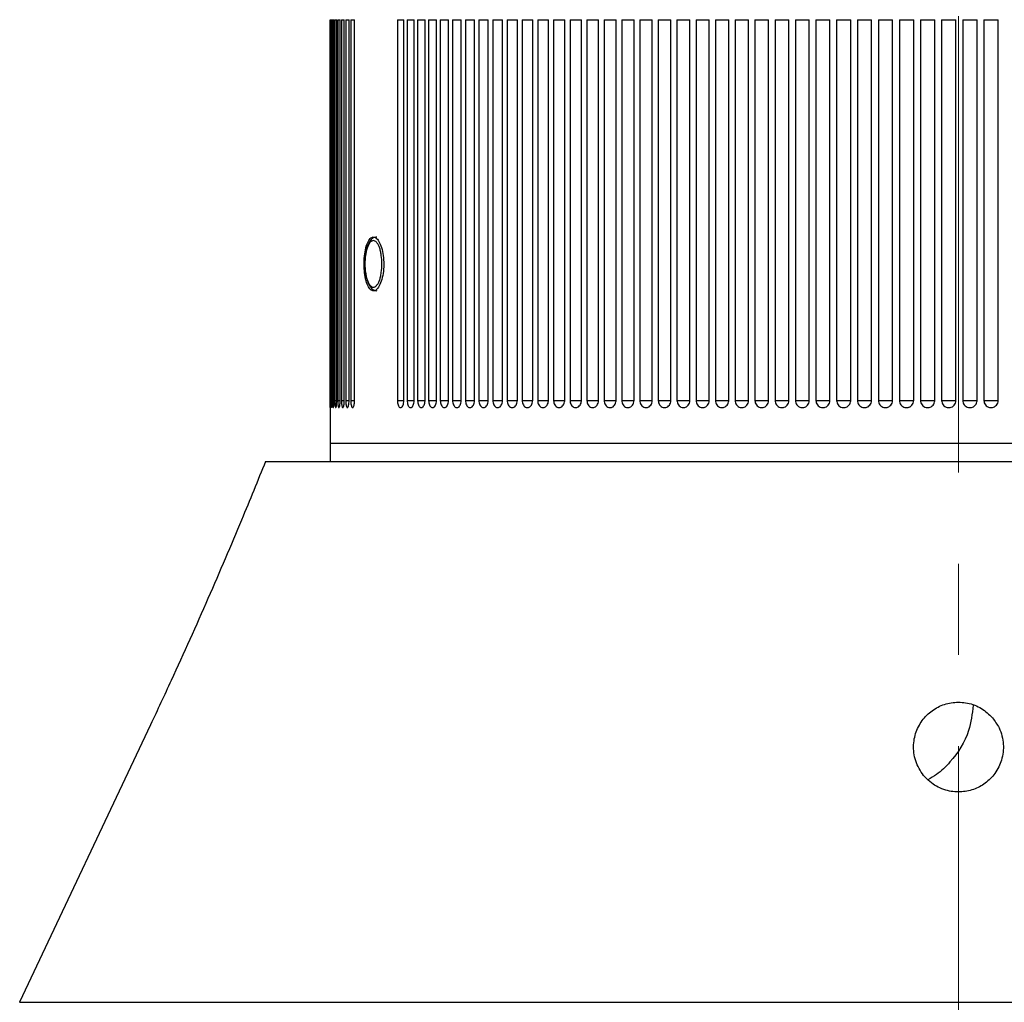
# Model space of a CAD drawing. Header units: inches. Extents: x 2.6 to 37.8, y 3.5 to 30.8.
# Tile 29 of 32: x 35.5 to 36.5, y 21.2 to 22.3. Entities that reach past the tile are written whole.
import ezdxf

# ---------------------------------------------------------------- set-up
doc = ezdxf.new("R2010")
doc.units = ezdxf.units.IN
doc.header["$MEASUREMENT"] = 0
doc.linetypes.add('CENTERX2', pattern=[0.8, 0.5, -0.1, 0.1, -0.1])

msp = doc.modelspace()

# ---------------------------------------------------------------- linework, layer by layer
at = {"color": 7, "linetype": 'CENTERX2', "lineweight": 18}
msp.add_line((36.4924, 11.3887), (36.4924, 23.2525), dxfattribs=at)
at = {"color": 7, "linetype": 'Continuous', "lineweight": 25}
for p, q in [((35.8035, 21.8677), (35.8035, 22.285)), ((35.8035, 22.285), (35.8035, 21.8677)), ((35.8036, 22.285), (35.8036, 21.8677)), ((35.8041, 21.8677), (35.8041, 22.285)), ((35.8045, 22.285), (35.8045, 21.8677)), ((35.8056, 21.8677), (35.8056, 22.285)), ((35.8062, 22.285), (35.8062, 21.8677)), ((35.8078, 21.8677), (35.8078, 22.285)), ((35.8086, 22.285), (35.8086, 21.8677)), ((35.8108, 21.8677), (35.8108, 22.285)), ((35.8119, 22.285), (35.8119, 21.8677)), ((35.8145, 21.8677), (35.8145, 22.285)), ((35.8159, 22.285), (35.8159, 21.8677)), ((35.819, 21.8677), (35.819, 22.285)), ((35.8206, 22.285), (35.8206, 21.8677)), ((35.8243, 21.8677), (35.8243, 22.285)), ((35.8261, 22.285), (35.8261, 21.8677)), ((35.8303, 21.8677), (35.8303, 22.285)), ((35.8772, 22.285), (35.8772, 21.8677)), ((35.8844, 21.8677), (35.8844, 22.285)), ((35.8879, 22.285), (35.8879, 21.8677)), ((35.8957, 21.8677), (35.8957, 22.285)), ((35.8994, 22.285), (35.8994, 21.8677)), ((35.9076, 21.8677), (35.9076, 22.285)), ((35.9115, 22.285), (35.9115, 21.8677)), ((35.9202, 21.8677), (35.9202, 22.285)), ((35.9243, 22.285), (35.9243, 21.8677)), ((35.9334, 21.8677), (35.9334, 22.285)), ((35.9378, 22.285), (35.9378, 21.8677)), ((35.9473, 21.8677), (35.9473, 22.285)), ((35.9519, 22.285), (35.9519, 21.8677)), ((35.9618, 21.8677), (35.9618, 22.285)), ((35.9665, 22.285), (35.9665, 21.8677)), ((35.9769, 21.8677), (35.9769, 22.285)), ((35.9818, 22.285), (35.9818, 21.8677)), ((35.9925, 21.8677), (35.9925, 22.285)), ((35.9977, 22.285), (35.9977, 21.8677)), ((36.0088, 21.8677), (36.0088, 22.285)), ((36.0141, 22.285), (36.0141, 21.8677)), ((36.0256, 21.8677), (36.0256, 22.285)), ((36.0311, 22.285), (36.0311, 21.8677)), ((36.0429, 21.8677), (36.0429, 22.285)), ((36.0485, 22.285), (36.0485, 21.8677)), ((36.0607, 21.8677), (36.0607, 22.285)), ((36.0665, 22.285), (36.0665, 21.8677)), ((36.079, 21.8677), (36.079, 22.285)), ((36.085, 22.285), (36.085, 21.8677)), ((36.0978, 21.8677), (36.0978, 22.285)), ((36.1039, 22.285), (36.1039, 21.8677)), ((36.117, 21.8677), (36.117, 22.285)), ((36.1233, 22.285), (36.1233, 21.8677)), ((36.1367, 21.8677), (36.1367, 22.285)), ((36.1431, 22.285), (36.1431, 21.8677)), ((36.1567, 21.8677), (36.1567, 22.285)), ((36.1633, 22.285), (36.1633, 21.8677)), ((36.1772, 21.8677), (36.1772, 22.285)), ((36.1838, 22.285), (36.1838, 21.8677)), ((36.198, 21.8677), (36.198, 22.285)), ((36.2047, 22.285), (36.2047, 21.8677)), ((36.2191, 21.8677), (36.2191, 22.285)), ((36.226, 22.285), (36.226, 21.8677)), ((36.2405, 21.8677), (36.2405, 22.285)), ((36.2475, 22.285), (36.2475, 21.8677)), ((36.2623, 21.8677), (36.2623, 22.285)), ((36.2693, 22.285), (36.2693, 21.8677)), ((36.2843, 21.8677), (36.2843, 22.285)), ((36.2914, 22.285), (36.2914, 21.8677)), ((36.3065, 21.8677), (36.3065, 22.285)), ((36.3137, 22.285), (36.3137, 21.8677)), ((36.3289, 21.8677), (36.3289, 22.285)), ((36.3361, 22.285), (36.3361, 21.8677)), ((36.3515, 21.8677), (36.3515, 22.285)), ((36.3588, 22.285), (36.3588, 21.8677)), ((36.3743, 21.8677), (36.3743, 22.285)), ((36.3816, 22.285), (36.3816, 21.8677)), ((36.3972, 21.8677), (36.3972, 22.285)), ((36.4046, 22.285), (36.4046, 21.8677)), ((36.4202, 21.8677), (36.4202, 22.285)), ((36.4276, 22.285), (36.4276, 21.8677)), ((36.4433, 21.8677), (36.4433, 22.285)), ((36.4508, 22.285), (36.4508, 21.8677)), ((36.4665, 21.8677), (36.4665, 22.285)), ((36.4665, 22.285), (36.4665, 22.285)), ((36.4739, 22.285), (36.4739, 21.8677)), ((36.4739, 22.285), (36.4897, 22.285)), ((36.4897, 21.8677), (36.4897, 22.285)), ((36.4971, 22.285), (36.4971, 21.8677)), ((36.4971, 22.285), (36.5129, 22.285)), ((36.5129, 21.8677), (36.5129, 22.285)), ((36.5203, 22.285), (36.5203, 21.8677)), ((36.5203, 22.285), (36.5203, 22.285)), ((36.536, 21.8677), (36.536, 22.285)), ((36.4665, 21.8677), (36.4665, 21.8677)), ((36.4739, 21.8677), (36.4897, 21.8677)), ((36.4971, 21.8677), (36.5129, 21.8677)), ((36.5203, 21.8677), (36.5203, 21.8677)), ((35.8034, 21.8598), (35.8034, 21.8204)), ((35.8034, 21.8204), (35.8034, 21.8007)), ((37.1736, 21.8204), (35.8034, 21.8204)), ((37.1814, 21.8204), (35.8034, 21.8204)), ((35.7326, 21.8007), (36.8147, 21.8007)), ((35.6066, 21.5122), (35.4631, 21.208)), ((35.4631, 21.208), (36.8836, 21.208))]:
    msp.add_line(p, q, dxfattribs=at)
at = {"color": 8, "linetype": 'Continuous', "lineweight": 25}
for p, q in [((35.8036, 22.285), (35.8041, 22.285)), ((35.8045, 22.285), (35.8056, 22.285)), ((35.8062, 22.285), (35.8078, 22.285)), ((35.8086, 22.285), (35.8108, 22.285)), ((35.8119, 22.285), (35.8145, 22.285)), ((35.8159, 22.285), (35.819, 22.285)), ((35.8206, 22.285), (35.8243, 22.285)), ((35.8261, 22.285), (35.8303, 22.285)), ((35.8772, 22.285), (35.8844, 22.285)), ((35.8879, 22.285), (35.8957, 22.285)), ((35.8994, 22.285), (35.9076, 22.285)), ((35.9115, 22.285), (35.9202, 22.285)), ((35.9243, 22.285), (35.9334, 22.285)), ((35.9378, 22.285), (35.9473, 22.285)), ((35.9519, 22.285), (35.9618, 22.285)), ((35.9665, 22.285), (35.9769, 22.285)), ((35.9818, 22.285), (35.9925, 22.285)), ((35.9977, 22.285), (36.0088, 22.285)), ((36.0141, 22.285), (36.0256, 22.285)), ((36.0311, 22.285), (36.0429, 22.285)), ((36.0485, 22.285), (36.0607, 22.285)), ((36.0665, 22.285), (36.079, 22.285)), ((36.085, 22.285), (36.0978, 22.285)), ((36.1039, 22.285), (36.117, 22.285)), ((36.1233, 22.285), (36.1367, 22.285)), ((36.1431, 22.285), (36.1567, 22.285)), ((36.1633, 22.285), (36.1772, 22.285)), ((36.1838, 22.285), (36.198, 22.285)), ((36.2047, 22.285), (36.2191, 22.285)), ((36.226, 22.285), (36.2405, 22.285)), ((36.2475, 22.285), (36.2623, 22.285)), ((36.2693, 22.285), (36.2843, 22.285)), ((36.2914, 22.285), (36.3065, 22.285)), ((36.3137, 22.285), (36.3289, 22.285)), ((36.3361, 22.285), (36.3515, 22.285)), ((36.3588, 22.285), (36.3743, 22.285)), ((36.3816, 22.285), (36.3972, 22.285)), ((36.4046, 22.285), (36.4202, 22.285)), ((36.4276, 22.285), (36.4433, 22.285)), ((36.4508, 22.285), (36.4665, 22.285)), ((36.5203, 22.285), (36.536, 22.285)), ((35.8036, 21.8677), (35.8041, 21.8677)), ((35.8045, 21.8677), (35.8056, 21.8677)), ((35.8062, 21.8677), (35.8078, 21.8677)), ((35.8086, 21.8677), (35.8108, 21.8677)), ((35.8119, 21.8677), (35.8145, 21.8677)), ((35.8159, 21.8677), (35.819, 21.8677)), ((35.8206, 21.8677), (35.8243, 21.8677)), ((35.8261, 21.8677), (35.8303, 21.8677)), ((35.8772, 21.8677), (35.8844, 21.8677)), ((35.8879, 21.8677), (35.8957, 21.8677)), ((35.8994, 21.8677), (35.9076, 21.8677)), ((35.9115, 21.8677), (35.9202, 21.8677)), ((35.9243, 21.8677), (35.9334, 21.8677)), ((35.9378, 21.8677), (35.9473, 21.8677)), ((35.9519, 21.8677), (35.9618, 21.8677)), ((35.9665, 21.8677), (35.9769, 21.8677)), ((35.9818, 21.8677), (35.9925, 21.8677)), ((35.9977, 21.8677), (36.0088, 21.8677)), ((36.0141, 21.8677), (36.0256, 21.8677)), ((36.0311, 21.8677), (36.0429, 21.8677)), ((36.0485, 21.8677), (36.0607, 21.8677)), ((36.0665, 21.8677), (36.079, 21.8677)), ((36.085, 21.8677), (36.0978, 21.8677)), ((36.1039, 21.8677), (36.117, 21.8677)), ((36.1233, 21.8677), (36.1367, 21.8677)), ((36.1431, 21.8677), (36.1567, 21.8677)), ((36.1633, 21.8677), (36.1772, 21.8677)), ((36.1838, 21.8677), (36.198, 21.8677)), ((36.2047, 21.8677), (36.2191, 21.8677)), ((36.226, 21.8677), (36.2405, 21.8677)), ((36.2475, 21.8677), (36.2623, 21.8677)), ((36.2693, 21.8677), (36.2843, 21.8677)), ((36.2914, 21.8677), (36.3065, 21.8677)), ((36.3137, 21.8677), (36.3289, 21.8677)), ((36.3361, 21.8677), (36.3515, 21.8677)), ((36.3588, 21.8677), (36.3743, 21.8677)), ((36.3816, 21.8677), (36.3972, 21.8677)), ((36.4046, 21.8677), (36.4202, 21.8677)), ((36.4276, 21.8677), (36.4433, 21.8677)), ((36.4508, 21.8677), (36.4665, 21.8677)), ((36.5203, 21.8677), (36.536, 21.8677))]:
    msp.add_line(p, q, dxfattribs=at)
at = {"color": 7, "linetype": 'Continuous', "lineweight": 25}
msp.add_arc((36.4355, 21.8677), 0.00787, 270, 298.6084, dxfattribs=at)
for points, knots in [([(35.8408, 22.0173), (35.8409, 22.014), (35.8411, 22.0073), (35.8427, 21.9985), (35.8453, 21.9918), (35.8485, 21.9879), (35.8522, 21.9874), (35.8558, 21.9902), (35.859, 21.9961), (35.8614, 22.0044), (35.8625, 22.0141), (35.8622, 22.0242), (35.8606, 22.0335), (35.8579, 22.041), (35.8545, 22.0458), (35.8508, 22.0474), (35.8473, 22.0456), (35.8442, 22.0406), (35.842, 22.033), (35.8409, 22.0248), (35.8408, 22.0194), (35.8408, 22.0173)], [0, 0, 0, 0, 0.053655, 0.107309, 0.160994, 0.214699, 0.268371, 0.322007, 0.375662, 0.42936, 0.483058, 0.536714, 0.59035, 0.64402, 0.697725, 0.751411, 0.805054, 0.858697, 0.912384, 0.966088, 1, 1, 1, 1]), ([(35.8546, 22.0468), (35.8533, 22.0466), (35.8509, 22.0462), (35.8471, 22.0427), (35.844, 22.0368), (35.8422, 22.0288), (35.8414, 22.0219), (35.8415, 22.0178), (35.8415, 22.0165)], [0, 0, 0, 0, 0.156962, 0.298962, 0.537397, 0.73114, 0.913138, 1, 1, 1, 1]), ([(35.8509, 22.0429), (35.8498, 22.0425), (35.848, 22.042), (35.8458, 22.0388), (35.8443, 22.0355), (35.8431, 22.0314), (35.842, 22.0255), (35.8414, 22.0173), (35.842, 22.0091), (35.8431, 22.0031), (35.8443, 21.9991), (35.8458, 21.9958), (35.848, 21.9926), (35.8498, 21.992), (35.8509, 21.9917)], [0, 0, 0, 0, 0.119721, 0.184729, 0.25, 0.315008, 0.380279, 0.5, 0.619721, 0.684729, 0.75, 0.815008, 0.880279, 1, 1, 1, 1]), ([(35.8509, 21.9917), (35.8521, 21.992), (35.8539, 21.9926), (35.8561, 21.9958), (35.8576, 21.9991), (35.8588, 22.0031), (35.8599, 22.0091), (35.8605, 22.0173), (35.8599, 22.0255), (35.8588, 22.0314), (35.8576, 22.0355), (35.8561, 22.0388), (35.8539, 22.042), (35.8521, 22.0425), (35.8509, 22.0429)], [0, 0, 0, 0, 0.119721, 0.184729, 0.25, 0.315008, 0.380279, 0.5, 0.619721, 0.684729, 0.75, 0.815008, 0.880279, 1, 1, 1, 1]), ([(35.8415, 22.0165), (35.8415, 22.0152), (35.8415, 22.0107), (35.8425, 22.0044), (35.8444, 21.9978), (35.8469, 21.9928), (35.8503, 21.9887), (35.8531, 21.9881), (35.8546, 21.9878)], [0, 0, 0, 0, 0.08928, 0.304284, 0.443981, 0.606277, 0.791748, 1, 1, 1, 1]), ([(35.8035, 21.8677), (35.8035, 21.8668), (35.8035, 21.865), (35.8035, 21.8627), (35.8034, 21.8609), (35.8034, 21.86), (35.8034, 21.8598), (35.8034, 21.8598), (35.8034, 21.8598)], [0, 0, 0, 0, 0.214691, 0.429382, 0.644075, 0.858766, 0.99968, 1, 1, 1, 1]), ([(35.8034, 21.8598), (35.8034, 21.8598), (35.8034, 21.8598), (35.8034, 21.8598), (35.8034, 21.8598), (35.8034, 21.8598), (35.8034, 21.8599), (35.8034, 21.8602), (35.8034, 21.8615), (35.8035, 21.8635), (35.8035, 21.8657), (35.8035, 21.8671), (35.8035, 21.8677)], [0, 0, 0, 0, 0.00032, 0.000959, 0.003515, 0.01374, 0.054659, 0.219632, 0.434194, 0.648757, 0.863326, 1, 1, 1, 1]), ([(35.8036, 21.8677), (35.8036, 21.8668), (35.8036, 21.865), (35.8036, 21.8627), (35.8037, 21.8609), (35.8038, 21.86), (35.8038, 21.8598), (35.8038, 21.8598), (35.8038, 21.8598)], [0, 0, 0, 0, 0.214691, 0.429382, 0.644075, 0.858766, 0.99968, 1, 1, 1, 1]), ([(35.8038, 21.8598), (35.8038, 21.8598), (35.8038, 21.8598), (35.8038, 21.8598), (35.8038, 21.8598), (35.8038, 21.8598), (35.8039, 21.8599), (35.8039, 21.8602), (35.804, 21.8615), (35.8041, 21.8635), (35.8041, 21.8657), (35.8041, 21.8671), (35.8041, 21.8677)], [0, 0, 0, 0, 0.00032, 0.000959, 0.003515, 0.01374, 0.054659, 0.219632, 0.434194, 0.648757, 0.863326, 1, 1, 1, 1]), ([(35.8045, 21.8677), (35.8045, 21.8668), (35.8045, 21.865), (35.8046, 21.8627), (35.8047, 21.8609), (35.8049, 21.86), (35.805, 21.8598), (35.805, 21.8598), (35.805, 21.8598)], [0, 0, 0, 0, 0.214691, 0.429382, 0.644075, 0.858766, 0.99968, 1, 1, 1, 1]), ([(35.805, 21.8598), (35.805, 21.8598), (35.805, 21.8598), (35.805, 21.8598), (35.805, 21.8598), (35.805, 21.8598), (35.8051, 21.8599), (35.8052, 21.8602), (35.8054, 21.8615), (35.8055, 21.8635), (35.8056, 21.8657), (35.8056, 21.8671), (35.8056, 21.8677)], [0, 0, 0, 0, 0.00032, 0.000959, 0.003515, 0.01374, 0.054659, 0.219632, 0.434194, 0.648757, 0.863326, 1, 1, 1, 1]), ([(35.8062, 21.8677), (35.8062, 21.8668), (35.8062, 21.865), (35.8063, 21.8627), (35.8065, 21.8609), (35.8067, 21.86), (35.8069, 21.8598), (35.8069, 21.8598), (35.8069, 21.8598)], [0, 0, 0, 0, 0.214691, 0.429382, 0.644075, 0.858766, 0.99968, 1, 1, 1, 1]), ([(35.8069, 21.8598), (35.8069, 21.8598), (35.8069, 21.8598), (35.8069, 21.8598), (35.8069, 21.8598), (35.807, 21.8598), (35.8071, 21.8599), (35.8072, 21.8602), (35.8075, 21.8615), (35.8077, 21.8635), (35.8078, 21.8657), (35.8078, 21.8671), (35.8078, 21.8677)], [0, 0, 0, 0, 0.00032, 0.000959, 0.003515, 0.01374, 0.054659, 0.219632, 0.434194, 0.648757, 0.863326, 1, 1, 1, 1]), ([(35.8086, 21.8677), (35.8087, 21.8668), (35.8087, 21.865), (35.8088, 21.8627), (35.8091, 21.8609), (35.8094, 21.86), (35.8096, 21.8598), (35.8097, 21.8598), (35.8097, 21.8598)], [0, 0, 0, 0, 0.214691, 0.429382, 0.644075, 0.858766, 0.99968, 1, 1, 1, 1]), ([(35.8097, 21.8598), (35.8097, 21.8598), (35.8097, 21.8598), (35.8097, 21.8598), (35.8097, 21.8598), (35.8097, 21.8598), (35.8098, 21.8599), (35.8101, 21.8602), (35.8104, 21.8615), (35.8106, 21.8635), (35.8107, 21.8657), (35.8108, 21.8671), (35.8108, 21.8677)], [0, 0, 0, 0, 0.00032, 0.000959, 0.003515, 0.01374, 0.054659, 0.219632, 0.434194, 0.648757, 0.863326, 1, 1, 1, 1]), ([(35.8119, 21.8677), (35.8119, 21.8668), (35.8119, 21.865), (35.8121, 21.8627), (35.8124, 21.8609), (35.8128, 21.86), (35.813, 21.8598), (35.8131, 21.8598), (35.8131, 21.8598)], [0, 0, 0, 0, 0.214691, 0.429382, 0.6440747, 0.8587662, 0.9996803, 1, 1, 1, 1]), ([(35.8131, 21.8598), (35.8131, 21.8598), (35.8131, 21.8598), (35.8131, 21.8598), (35.8132, 21.8598), (35.8132, 21.8598), (35.8133, 21.8599), (35.8136, 21.8602), (35.814, 21.8615), (35.8143, 21.8635), (35.8145, 21.8657), (35.8145, 21.8671), (35.8145, 21.8677)], [0, 0, 0, 0, 0.00032, 0.000959, 0.003515, 0.01374, 0.054659, 0.219632, 0.434194, 0.648757, 0.863326, 1, 1, 1, 1]), ([(35.8159, 21.8677), (35.8159, 21.8668), (35.8159, 21.865), (35.8162, 21.8627), (35.8166, 21.8609), (35.817, 21.86), (35.8173, 21.8598), (35.8174, 21.8598), (35.8174, 21.8598)], [0, 0, 0, 0, 0.214691, 0.429382, 0.644075, 0.858766, 0.99968, 1, 1, 1, 1]), ([(35.8174, 21.8598), (35.8174, 21.8598), (35.8174, 21.8598), (35.8174, 21.8598), (35.8174, 21.8598), (35.8175, 21.8598), (35.8176, 21.8599), (35.818, 21.8602), (35.8184, 21.8615), (35.8188, 21.8635), (35.819, 21.8657), (35.819, 21.8671), (35.819, 21.8677)], [0, 0, 0, 0, 0.00032, 0.000959, 0.003515, 0.01374, 0.054659, 0.219632, 0.434194, 0.648757, 0.863326, 1, 1, 1, 1]), ([(35.8206, 21.8677), (35.8206, 21.8668), (35.8207, 21.865), (35.821, 21.8627), (35.8214, 21.8609), (35.8219, 21.86), (35.8223, 21.8598), (35.8224, 21.8598), (35.8224, 21.8598)], [0, 0, 0, 0, 0.214691, 0.429382, 0.644075, 0.858766, 0.99968, 1, 1, 1, 1]), ([(35.8224, 21.8598), (35.8224, 21.8598), (35.8224, 21.8598), (35.8224, 21.8598), (35.8224, 21.8598), (35.8225, 21.8598), (35.8227, 21.8599), (35.8231, 21.8602), (35.8236, 21.8615), (35.824, 21.8635), (35.8243, 21.8657), (35.8243, 21.8671), (35.8243, 21.8677)], [0, 0, 0, 0, 0.00032, 0.000959, 0.003515, 0.01374, 0.054659, 0.219632, 0.434194, 0.648757, 0.863326, 1, 1, 1, 1]), ([(35.8261, 21.8677), (35.8261, 21.8668), (35.8262, 21.865), (35.8265, 21.8627), (35.8271, 21.8609), (35.8276, 21.86), (35.828, 21.8598), (35.8282, 21.8598), (35.8282, 21.8598)], [0, 0, 0, 0, 0.214691, 0.429382, 0.644075, 0.858766, 0.99968, 1, 1, 1, 1]), ([(35.8282, 21.8598), (35.8282, 21.8598), (35.8282, 21.8598), (35.8282, 21.8598), (35.8282, 21.8598), (35.8283, 21.8598), (35.8285, 21.8599), (35.8289, 21.8602), (35.8295, 21.8615), (35.83, 21.8635), (35.8303, 21.8657), (35.8303, 21.8671), (35.8303, 21.8677)], [0, 0, 0, 0, 0.00032, 0.000959, 0.003515, 0.01374, 0.054659, 0.219632, 0.434194, 0.648757, 0.863326, 1, 1, 1, 1]), ([(35.8772, 21.8677), (35.8772, 21.8668), (35.8773, 21.865), (35.8779, 21.8627), (35.8788, 21.8609), (35.8798, 21.86), (35.8805, 21.8598), (35.8807, 21.8598), (35.8807, 21.8598)], [0, 0, 0, 0, 0.214691, 0.429382, 0.644075, 0.858766, 0.99968, 1, 1, 1, 1]), ([(35.8807, 21.8598), (35.8807, 21.8598), (35.8807, 21.8598), (35.8807, 21.8598), (35.8808, 21.8598), (35.8809, 21.8598), (35.8813, 21.8599), (35.8821, 21.8602), (35.8831, 21.8615), (35.8839, 21.8635), (35.8843, 21.8657), (35.8844, 21.8671), (35.8844, 21.8677)], [0, 0, 0, 0, 0.00032, 0.000959, 0.003515, 0.01374, 0.054659, 0.219632, 0.434194, 0.648757, 0.863326, 1, 1, 1, 1]), ([(35.8879, 21.8677), (35.888, 21.8668), (35.8881, 21.865), (35.8887, 21.8627), (35.8897, 21.8609), (35.8908, 21.86), (35.8915, 21.8598), (35.8918, 21.8598), (35.8918, 21.8598)], [0, 0, 0, 0, 0.214691, 0.429382, 0.644075, 0.858766, 0.99968, 1, 1, 1, 1]), ([(35.8918, 21.8598), (35.8918, 21.8598), (35.8918, 21.8598), (35.8918, 21.8598), (35.8918, 21.8598), (35.8919, 21.8598), (35.8923, 21.8599), (35.8932, 21.8602), (35.8942, 21.8615), (35.8951, 21.8635), (35.8956, 21.8657), (35.8956, 21.8671), (35.8957, 21.8677)], [0, 0, 0, 0, 0.00032, 0.000959, 0.003515, 0.01374, 0.054659, 0.219632, 0.434194, 0.648757, 0.863326, 1, 1, 1, 1]), ([(35.8994, 21.8677), (35.8995, 21.8668), (35.8995, 21.865), (35.9002, 21.8627), (35.9013, 21.8609), (35.9024, 21.86), (35.9032, 21.8598), (35.9035, 21.8598), (35.9035, 21.8598)], [0, 0, 0, 0, 0.214691, 0.429382, 0.644075, 0.858766, 0.99968, 1, 1, 1, 1]), ([(35.9035, 21.8598), (35.9035, 21.8598), (35.9035, 21.8598), (35.9035, 21.8598), (35.9035, 21.8598), (35.9036, 21.8598), (35.9041, 21.8599), (35.905, 21.8602), (35.9061, 21.8615), (35.907, 21.8635), (35.9075, 21.8657), (35.9076, 21.8671), (35.9076, 21.8677)], [0, 0, 0, 0, 0.00032, 0.000959, 0.003515, 0.01374, 0.054659, 0.219632, 0.434194, 0.648757, 0.863326, 1, 1, 1, 1]), ([(35.9115, 21.8677), (35.9116, 21.8668), (35.9117, 21.865), (35.9124, 21.8627), (35.9135, 21.8609), (35.9147, 21.86), (35.9155, 21.8598), (35.9158, 21.8598), (35.9158, 21.8598)], [0, 0, 0, 0, 0.214691, 0.429382, 0.644075, 0.858766, 0.99968, 1, 1, 1, 1]), ([(35.9158, 21.8598), (35.9158, 21.8598), (35.9158, 21.8598), (35.9158, 21.8598), (35.9159, 21.8598), (35.916, 21.8598), (35.9165, 21.8599), (35.9174, 21.8602), (35.9186, 21.8615), (35.9196, 21.8635), (35.9201, 21.8657), (35.9201, 21.8671), (35.9202, 21.8677)], [0, 0, 0, 0, 0.0003195, 0.0009586, 0.0035147, 0.0137396, 0.0546587, 0.2196315, 0.4341941, 0.6487573, 0.863326, 1, 1, 1, 1]), ([(35.9243, 21.8677), (35.9244, 21.8668), (35.9245, 21.865), (35.9253, 21.8627), (35.9264, 21.8609), (35.9277, 21.86), (35.9285, 21.8598), (35.9288, 21.8598), (35.9288, 21.8598)], [0, 0, 0, 0, 0.214691, 0.429382, 0.644075, 0.858766, 0.99968, 1, 1, 1, 1]), ([(35.9288, 21.8598), (35.9288, 21.8598), (35.9288, 21.8598), (35.9289, 21.8598), (35.9289, 21.8598), (35.929, 21.8598), (35.9295, 21.8599), (35.9305, 21.8602), (35.9318, 21.8615), (35.9328, 21.8635), (35.9333, 21.8657), (35.9334, 21.8671), (35.9334, 21.8677)], [0, 0, 0, 0, 0.00032, 0.000959, 0.003515, 0.01374, 0.054659, 0.219632, 0.434194, 0.648757, 0.863326, 1, 1, 1, 1]), ([(35.9378, 21.8677), (35.9378, 21.8668), (35.9379, 21.865), (35.9388, 21.8627), (35.9399, 21.8609), (35.9413, 21.86), (35.9421, 21.8598), (35.9425, 21.8598), (35.9425, 21.8598)], [0, 0, 0, 0, 0.214691, 0.429382, 0.644075, 0.858766, 0.99968, 1, 1, 1, 1]), ([(35.9425, 21.8598), (35.9425, 21.8598), (35.9425, 21.8598), (35.9425, 21.8598), (35.9425, 21.8598), (35.9427, 21.8598), (35.9432, 21.8599), (35.9442, 21.8602), (35.9456, 21.8615), (35.9466, 21.8635), (35.9472, 21.8657), (35.9473, 21.8671), (35.9473, 21.8677)], [0, 0, 0, 0, 0.00032, 0.000959, 0.003515, 0.01374, 0.054659, 0.219632, 0.434194, 0.648757, 0.863326, 1, 1, 1, 1]), ([(35.9519, 21.8677), (35.9519, 21.8668), (35.952, 21.865), (35.9529, 21.8627), (35.9541, 21.8609), (35.9555, 21.86), (35.9564, 21.8598), (35.9568, 21.8598), (35.9568, 21.8598)], [0, 0, 0, 0, 0.214691, 0.429382, 0.644075, 0.858766, 0.99968, 1, 1, 1, 1]), ([(35.9568, 21.8598), (35.9568, 21.8598), (35.9568, 21.8598), (35.9568, 21.8598), (35.9568, 21.8598), (35.957, 21.8598), (35.9575, 21.8599), (35.9586, 21.8602), (35.96, 21.8615), (35.9611, 21.8635), (35.9617, 21.8657), (35.9617, 21.8671), (35.9618, 21.8677)], [0, 0, 0, 0, 0.0003195, 0.0009586, 0.0035147, 0.0137396, 0.0546587, 0.2196315, 0.4341941, 0.6487573, 0.863326, 1, 1, 1, 1]), ([(35.9665, 21.8677), (35.9666, 21.8668), (35.9667, 21.865), (35.9676, 21.8627), (35.9689, 21.8609), (35.9703, 21.86), (35.9713, 21.8598), (35.9717, 21.8598), (35.9717, 21.8598)], [0, 0, 0, 0, 0.214691, 0.429382, 0.644075, 0.858766, 0.99968, 1, 1, 1, 1]), ([(35.9717, 21.8598), (35.9717, 21.8598), (35.9717, 21.8598), (35.9717, 21.8598), (35.9717, 21.8598), (35.9719, 21.8598), (35.9724, 21.8599), (35.9736, 21.8602), (35.975, 21.8615), (35.9762, 21.8635), (35.9768, 21.8657), (35.9768, 21.8671), (35.9769, 21.8677)], [0, 0, 0, 0, 0.0003195, 0.0009586, 0.0035147, 0.0137396, 0.0546587, 0.2196315, 0.4341941, 0.6487573, 0.863326, 1, 1, 1, 1]), ([(35.9818, 21.8677), (35.9819, 21.8668), (35.982, 21.865), (35.9829, 21.8627), (35.9843, 21.8609), (35.9858, 21.86), (35.9867, 21.8598), (35.9871, 21.8598), (35.9871, 21.8598)], [0, 0, 0, 0, 0.214691, 0.429382, 0.644075, 0.858766, 0.99968, 1, 1, 1, 1]), ([(35.9871, 21.8598), (35.9871, 21.8598), (35.9871, 21.8598), (35.9872, 21.8598), (35.9872, 21.8598), (35.9873, 21.8598), (35.9879, 21.8599), (35.9891, 21.8602), (35.9906, 21.8615), (35.9918, 21.8635), (35.9924, 21.8657), (35.9925, 21.8671), (35.9925, 21.8677)], [0, 0, 0, 0, 0.00032, 0.000959, 0.003515, 0.01374, 0.054659, 0.219632, 0.434194, 0.648757, 0.863326, 1, 1, 1, 1]), ([(35.9977, 21.8677), (35.9977, 21.8668), (35.9979, 21.865), (35.9988, 21.8627), (36.0002, 21.8609), (36.0018, 21.86), (36.0028, 21.8598), (36.0032, 21.8598), (36.0032, 21.8598)], [0, 0, 0, 0, 0.214691, 0.429382, 0.644075, 0.858766, 0.99968, 1, 1, 1, 1]), ([(36.0032, 21.8598), (36.0032, 21.8598), (36.0032, 21.8598), (36.0032, 21.8598), (36.0032, 21.8598), (36.0034, 21.8598), (36.004, 21.8599), (36.0052, 21.8602), (36.0068, 21.8615), (36.008, 21.8635), (36.0087, 21.8657), (36.0087, 21.8671), (36.0088, 21.8677)], [0, 0, 0, 0, 0.00032, 0.000959, 0.003515, 0.01374, 0.054659, 0.219632, 0.434194, 0.648757, 0.863326, 1, 1, 1, 1]), ([(36.0141, 21.8677), (36.0142, 21.8668), (36.0143, 21.865), (36.0153, 21.8627), (36.0167, 21.8609), (36.0183, 21.86), (36.0194, 21.8598), (36.0198, 21.8598), (36.0198, 21.8598)], [0, 0, 0, 0, 0.214691, 0.429382, 0.644075, 0.858766, 0.99968, 1, 1, 1, 1]), ([(36.0198, 21.8598), (36.0198, 21.8598), (36.0198, 21.8598), (36.0198, 21.8598), (36.0198, 21.8598), (36.02, 21.8598), (36.0207, 21.8599), (36.0219, 21.8602), (36.0235, 21.8615), (36.0248, 21.8635), (36.0255, 21.8657), (36.0255, 21.8671), (36.0256, 21.8677)], [0, 0, 0, 0, 0.00032, 0.000959, 0.003515, 0.01374, 0.054659, 0.219632, 0.434194, 0.648757, 0.863326, 1, 1, 1, 1]), ([(36.0311, 21.8677), (36.0311, 21.8668), (36.0312, 21.865), (36.0323, 21.8627), (36.0337, 21.8609), (36.0354, 21.86), (36.0365, 21.8598), (36.0369, 21.8598), (36.0369, 21.8598)], [0, 0, 0, 0, 0.214691, 0.429382, 0.644075, 0.858766, 0.99968, 1, 1, 1, 1]), ([(36.0369, 21.8598), (36.0369, 21.8598), (36.0369, 21.8598), (36.0369, 21.8598), (36.037, 21.8598), (36.0372, 21.8598), (36.0378, 21.8599), (36.0391, 21.8602), (36.0407, 21.8615), (36.0421, 21.8635), (36.0428, 21.8657), (36.0428, 21.8671), (36.0429, 21.8677)], [0, 0, 0, 0, 0.0003195, 0.0009586, 0.0035147, 0.0137396, 0.0546587, 0.2196315, 0.4341941, 0.6487573, 0.863326, 1, 1, 1, 1]), ([(36.0485, 21.8677), (36.0486, 21.8668), (36.0487, 21.865), (36.0498, 21.8627), (36.0513, 21.8609), (36.053, 21.86), (36.0541, 21.8598), (36.0546, 21.8598), (36.0546, 21.8598)], [0, 0, 0, 0, 0.214691, 0.429382, 0.644075, 0.858766, 0.99968, 1, 1, 1, 1]), ([(36.0546, 21.8598), (36.0546, 21.8598), (36.0546, 21.8598), (36.0546, 21.8598), (36.0546, 21.8598), (36.0548, 21.8598), (36.0555, 21.8599), (36.0568, 21.8602), (36.0585, 21.8615), (36.0599, 21.8635), (36.0606, 21.8657), (36.0607, 21.8671), (36.0607, 21.8677)], [0, 0, 0, 0, 0.00032, 0.000959, 0.003515, 0.01374, 0.054659, 0.219632, 0.434194, 0.648757, 0.863326, 1, 1, 1, 1]), ([(36.0665, 21.8677), (36.0666, 21.8668), (36.0667, 21.865), (36.0678, 21.8627), (36.0694, 21.8609), (36.0711, 21.86), (36.0723, 21.8598), (36.0727, 21.8598), (36.0727, 21.8598)], [0, 0, 0, 0, 0.214691, 0.429382, 0.6440747, 0.8587662, 0.9996803, 1, 1, 1, 1]), ([(36.0727, 21.8598), (36.0727, 21.8598), (36.0727, 21.8598), (36.0728, 21.8598), (36.0728, 21.8598), (36.073, 21.8598), (36.0737, 21.8599), (36.075, 21.8602), (36.0768, 21.8615), (36.0782, 21.8635), (36.0789, 21.8657), (36.079, 21.8671), (36.079, 21.8677)], [0, 0, 0, 0, 0.00032, 0.000959, 0.003515, 0.01374, 0.054659, 0.219632, 0.434194, 0.648757, 0.863326, 1, 1, 1, 1]), ([(36.085, 21.8677), (36.0851, 21.8668), (36.0852, 21.865), (36.0863, 21.8627), (36.0879, 21.8609), (36.0897, 21.86), (36.0909, 21.8598), (36.0914, 21.8598), (36.0914, 21.8598)], [0, 0, 0, 0, 0.214691, 0.429382, 0.644075, 0.858766, 0.99968, 1, 1, 1, 1]), ([(36.0914, 21.8598), (36.0914, 21.8598), (36.0914, 21.8598), (36.0914, 21.8598), (36.0914, 21.8598), (36.0916, 21.8598), (36.0923, 21.8599), (36.0937, 21.8602), (36.0955, 21.8615), (36.0969, 21.8635), (36.0977, 21.8657), (36.0978, 21.8671), (36.0978, 21.8677)], [0, 0, 0, 0, 0.00032, 0.000959, 0.003515, 0.01374, 0.054659, 0.219632, 0.434194, 0.648757, 0.863326, 1, 1, 1, 1]), ([(36.1039, 21.8677), (36.104, 21.8668), (36.1041, 21.865), (36.1053, 21.8627), (36.1069, 21.8609), (36.1087, 21.86), (36.11, 21.8598), (36.1104, 21.8598), (36.1104, 21.8598)], [0, 0, 0, 0, 0.214691, 0.429382, 0.644075, 0.858766, 0.99968, 1, 1, 1, 1]), ([(36.1104, 21.8598), (36.1104, 21.8598), (36.1105, 21.8598), (36.1105, 21.8598), (36.1105, 21.8598), (36.1107, 21.8598), (36.1114, 21.8599), (36.1129, 21.8602), (36.1147, 21.8615), (36.1161, 21.8635), (36.1169, 21.8657), (36.117, 21.8671), (36.117, 21.8677)], [0, 0, 0, 0, 0.00032, 0.000959, 0.003515, 0.01374, 0.054659, 0.219632, 0.434194, 0.648757, 0.863326, 1, 1, 1, 1]), ([(36.1233, 21.8677), (36.1234, 21.8668), (36.1235, 21.865), (36.1247, 21.8627), (36.1263, 21.8609), (36.1282, 21.86), (36.1295, 21.8598), (36.13, 21.8598), (36.13, 21.8598)], [0, 0, 0, 0, 0.214691, 0.429382, 0.644075, 0.858766, 0.99968, 1, 1, 1, 1]), ([(36.13, 21.8598), (36.13, 21.8598), (36.13, 21.8598), (36.13, 21.8598), (36.13, 21.8598), (36.1302, 21.8598), (36.131, 21.8599), (36.1324, 21.8602), (36.1343, 21.8615), (36.1358, 21.8635), (36.1366, 21.8657), (36.1366, 21.8671), (36.1367, 21.8677)], [0, 0, 0, 0, 0.0003195, 0.0009586, 0.0035147, 0.0137396, 0.0546587, 0.2196315, 0.4341941, 0.6487573, 0.863326, 1, 1, 1, 1]), ([(36.1431, 21.8677), (36.1432, 21.8668), (36.1433, 21.865), (36.1445, 21.8627), (36.1462, 21.8609), (36.1481, 21.86), (36.1494, 21.8598), (36.1499, 21.8598), (36.1499, 21.8598)], [0, 0, 0, 0, 0.214691, 0.429382, 0.644075, 0.858766, 0.99968, 1, 1, 1, 1]), ([(36.1499, 21.8598), (36.1499, 21.8598), (36.1499, 21.8598), (36.1499, 21.8598), (36.1499, 21.8598), (36.1501, 21.8598), (36.1509, 21.8599), (36.1524, 21.8602), (36.1543, 21.8615), (36.1558, 21.8635), (36.1566, 21.8657), (36.1567, 21.8671), (36.1567, 21.8677)], [0, 0, 0, 0, 0.00032, 0.000959, 0.003515, 0.01374, 0.054659, 0.219632, 0.434194, 0.648757, 0.863326, 1, 1, 1, 1]), ([(36.1633, 21.8677), (36.1633, 21.8668), (36.1635, 21.865), (36.1647, 21.8627), (36.1664, 21.8609), (36.1684, 21.86), (36.1697, 21.8598), (36.1702, 21.8598), (36.1702, 21.8598)], [0, 0, 0, 0, 0.214691, 0.429382, 0.644075, 0.858766, 0.99968, 1, 1, 1, 1]), ([(36.1702, 21.8598), (36.1702, 21.8598), (36.1702, 21.8598), (36.1702, 21.8598), (36.1703, 21.8598), (36.1705, 21.8598), (36.1712, 21.8599), (36.1728, 21.8602), (36.1747, 21.8615), (36.1762, 21.8635), (36.1771, 21.8657), (36.1771, 21.8671), (36.1772, 21.8677)], [0, 0, 0, 0, 0.00032, 0.000959, 0.003515, 0.01374, 0.054659, 0.219632, 0.434194, 0.648757, 0.863326, 1, 1, 1, 1]), ([(36.1838, 21.8677), (36.1839, 21.8668), (36.184, 21.865), (36.1853, 21.8627), (36.1871, 21.8609), (36.189, 21.86), (36.1904, 21.8598), (36.1909, 21.8598), (36.1909, 21.8598)], [0, 0, 0, 0, 0.214691, 0.429382, 0.644075, 0.858766, 0.99968, 1, 1, 1, 1]), ([(36.1909, 21.8598), (36.1909, 21.8598), (36.1909, 21.8598), (36.1909, 21.8598), (36.1909, 21.8598), (36.1911, 21.8598), (36.1919, 21.8599), (36.1935, 21.8602), (36.1954, 21.8615), (36.197, 21.8635), (36.1979, 21.8657), (36.1979, 21.8671), (36.198, 21.8677)], [0, 0, 0, 0, 0.00032, 0.000959, 0.003515, 0.01374, 0.054659, 0.219632, 0.434194, 0.648757, 0.863326, 1, 1, 1, 1]), ([(36.2047, 21.8677), (36.2048, 21.8668), (36.205, 21.865), (36.2062, 21.8627), (36.208, 21.8609), (36.21, 21.86), (36.2114, 21.8598), (36.2119, 21.8598), (36.2119, 21.8598)], [0, 0, 0, 0, 0.214691, 0.429382, 0.644075, 0.858766, 0.99968, 1, 1, 1, 1]), ([(36.2119, 21.8598), (36.2119, 21.8598), (36.2119, 21.8598), (36.2119, 21.8598), (36.212, 21.8598), (36.2122, 21.8598), (36.213, 21.8599), (36.2145, 21.8602), (36.2165, 21.8615), (36.2181, 21.8635), (36.219, 21.8657), (36.2191, 21.8671), (36.2191, 21.8677)], [0, 0, 0, 0, 0.00032, 0.000959, 0.003515, 0.01374, 0.054659, 0.219632, 0.434194, 0.648757, 0.863326, 1, 1, 1, 1]), ([(36.226, 21.8677), (36.226, 21.8668), (36.2262, 21.865), (36.2274, 21.8627), (36.2293, 21.8609), (36.2313, 21.86), (36.2327, 21.8598), (36.2332, 21.8598), (36.2332, 21.8598)], [0, 0, 0, 0, 0.214691, 0.429382, 0.644075, 0.858766, 0.99968, 1, 1, 1, 1]), ([(36.2332, 21.8598), (36.2332, 21.8598), (36.2332, 21.8598), (36.2332, 21.8598), (36.2333, 21.8598), (36.2335, 21.8598), (36.2343, 21.8599), (36.2359, 21.8602), (36.2379, 21.8615), (36.2396, 21.8635), (36.2404, 21.8657), (36.2405, 21.8671), (36.2405, 21.8677)], [0, 0, 0, 0, 0.00032, 0.000959, 0.003515, 0.01374, 0.054659, 0.219632, 0.434194, 0.648757, 0.863326, 1, 1, 1, 1]), ([(36.2475, 21.8677), (36.2476, 21.8668), (36.2477, 21.865), (36.249, 21.8627), (36.2509, 21.8609), (36.2529, 21.86), (36.2543, 21.8598), (36.2549, 21.8598), (36.2549, 21.8598)], [0, 0, 0, 0, 0.214691, 0.429382, 0.644075, 0.858766, 0.99968, 1, 1, 1, 1]), ([(36.2549, 21.8598), (36.2549, 21.8598), (36.2549, 21.8598), (36.2549, 21.8598), (36.2549, 21.8598), (36.2551, 21.8598), (36.256, 21.8599), (36.2576, 21.8602), (36.2596, 21.8615), (36.2613, 21.8635), (36.2621, 21.8657), (36.2622, 21.8671), (36.2623, 21.8677)], [0, 0, 0, 0, 0.00032, 0.000959, 0.003515, 0.01374, 0.054659, 0.219632, 0.434194, 0.648757, 0.863326, 1, 1, 1, 1]), ([(36.2693, 21.8677), (36.2694, 21.8668), (36.2695, 21.865), (36.2708, 21.8627), (36.2727, 21.8609), (36.2748, 21.86), (36.2762, 21.8598), (36.2768, 21.8598), (36.2768, 21.8598)], [0, 0, 0, 0, 0.214691, 0.429382, 0.644075, 0.858766, 0.99968, 1, 1, 1, 1]), ([(36.2768, 21.8598), (36.2768, 21.8598), (36.2768, 21.8598), (36.2768, 21.8598), (36.2768, 21.8598), (36.277, 21.8598), (36.2779, 21.8599), (36.2795, 21.8602), (36.2816, 21.8615), (36.2833, 21.8635), (36.2841, 21.8657), (36.2842, 21.8671), (36.2843, 21.8677)], [0, 0, 0, 0, 0.00032, 0.000959, 0.003515, 0.01374, 0.054659, 0.219632, 0.434194, 0.648757, 0.863326, 1, 1, 1, 1]), ([(36.2914, 21.8677), (36.2914, 21.8668), (36.2916, 21.865), (36.2929, 21.8627), (36.2948, 21.8609), (36.2969, 21.86), (36.2983, 21.8598), (36.2989, 21.8598), (36.2989, 21.8598)], [0, 0, 0, 0, 0.214691, 0.429382, 0.644075, 0.858766, 0.99968, 1, 1, 1, 1]), ([(36.2989, 21.8598), (36.2989, 21.8598), (36.2989, 21.8598), (36.2989, 21.8598), (36.299, 21.8598), (36.2992, 21.8598), (36.3, 21.8599), (36.3017, 21.8602), (36.3038, 21.8615), (36.3055, 21.8635), (36.3063, 21.8657), (36.3064, 21.8671), (36.3065, 21.8677)], [0, 0, 0, 0, 0.00032, 0.000959, 0.003515, 0.01374, 0.054659, 0.219632, 0.434194, 0.648757, 0.863326, 1, 1, 1, 1]), ([(36.3137, 21.8677), (36.3137, 21.8668), (36.3139, 21.865), (36.3152, 21.8627), (36.3171, 21.8609), (36.3193, 21.86), (36.3207, 21.8598), (36.3213, 21.8598), (36.3213, 21.8598)], [0, 0, 0, 0, 0.214691, 0.429382, 0.644075, 0.858766, 0.99968, 1, 1, 1, 1]), ([(36.3213, 21.8598), (36.3213, 21.8598), (36.3213, 21.8598), (36.3213, 21.8598), (36.3213, 21.8598), (36.3216, 21.8598), (36.3224, 21.8599), (36.3241, 21.8602), (36.3262, 21.8615), (36.3279, 21.8635), (36.3288, 21.8657), (36.3289, 21.8671), (36.3289, 21.8677)], [0, 0, 0, 0, 0.00032, 0.000959, 0.003515, 0.01374, 0.054659, 0.219632, 0.434194, 0.648757, 0.863326, 1, 1, 1, 1]), ([(36.3361, 21.8677), (36.3362, 21.8668), (36.3364, 21.865), (36.3377, 21.8627), (36.3397, 21.8609), (36.3418, 21.86), (36.3433, 21.8598), (36.3438, 21.8598), (36.3438, 21.8598)], [0, 0, 0, 0, 0.214691, 0.429382, 0.644075, 0.858766, 0.99968, 1, 1, 1, 1]), ([(36.3438, 21.8598), (36.3438, 21.8598), (36.3438, 21.8598), (36.3438, 21.8598), (36.3439, 21.8598), (36.3441, 21.8598), (36.345, 21.8599), (36.3466, 21.8602), (36.3488, 21.8615), (36.3505, 21.8635), (36.3514, 21.8657), (36.3515, 21.8671), (36.3515, 21.8677)], [0, 0, 0, 0, 0.00032, 0.000959, 0.003515, 0.01374, 0.054659, 0.219632, 0.434194, 0.648757, 0.863326, 1, 1, 1, 1]), ([(36.3588, 21.8677), (36.3589, 21.8668), (36.3591, 21.865), (36.3604, 21.8627), (36.3624, 21.8609), (36.3645, 21.86), (36.366, 21.8598), (36.3665, 21.8598), (36.3665, 21.8598)], [0, 0, 0, 0, 0.214691, 0.429382, 0.644075, 0.858766, 0.99968, 1, 1, 1, 1]), ([(36.3665, 21.8598), (36.3665, 21.8598), (36.3666, 21.8598), (36.3666, 21.8598), (36.3666, 21.8598), (36.3668, 21.8598), (36.3677, 21.8599), (36.3694, 21.8602), (36.3715, 21.8615), (36.3733, 21.8635), (36.3742, 21.8657), (36.3743, 21.8671), (36.3743, 21.8677)], [0, 0, 0, 0, 0.00032, 0.000959, 0.003515, 0.01374, 0.054659, 0.219632, 0.434194, 0.648757, 0.863326, 1, 1, 1, 1]), ([(36.3816, 21.8677), (36.3817, 21.8668), (36.3819, 21.865), (36.3832, 21.8627), (36.3852, 21.8609), (36.3874, 21.86), (36.3888, 21.8598), (36.3894, 21.8598), (36.3894, 21.8598)], [0, 0, 0, 0, 0.214691, 0.429382, 0.644075, 0.858766, 0.99968, 1, 1, 1, 1]), ([(36.3894, 21.8598), (36.3894, 21.8598), (36.3894, 21.8598), (36.3894, 21.8598), (36.3895, 21.8598), (36.3897, 21.8598), (36.3906, 21.8599), (36.3923, 21.8602), (36.3944, 21.8615), (36.3962, 21.8635), (36.3971, 21.8657), (36.3972, 21.8671), (36.3972, 21.8677)], [0, 0, 0, 0, 0.00032, 0.000959, 0.003515, 0.01374, 0.054659, 0.219632, 0.434194, 0.648757, 0.863326, 1, 1, 1, 1]), ([(36.4046, 21.8677), (36.4047, 21.8668), (36.4048, 21.865), (36.4062, 21.8627), (36.4082, 21.8609), (36.4104, 21.86), (36.4118, 21.8598), (36.4124, 21.8598), (36.4124, 21.8598)], [0, 0, 0, 0, 0.214691, 0.429382, 0.644075, 0.858766, 0.99968, 1, 1, 1, 1]), ([(36.4124, 21.8598), (36.4124, 21.8598), (36.4124, 21.8598), (36.4124, 21.8598), (36.4125, 21.8598), (36.4127, 21.8598), (36.4136, 21.8599), (36.4153, 21.8602), (36.4174, 21.8615), (36.4192, 21.8635), (36.4201, 21.8657), (36.4202, 21.8671), (36.4202, 21.8677)], [0, 0, 0, 0, 0.00032, 0.000959, 0.003515, 0.01374, 0.054659, 0.219632, 0.434194, 0.648757, 0.863326, 1, 1, 1, 1]), ([(36.4276, 21.8677), (36.4277, 21.8668), (36.4279, 21.865), (36.4292, 21.8627), (36.4312, 21.8609), (36.4334, 21.86), (36.4349, 21.8598), (36.4355, 21.8598), (36.4355, 21.8598)], [0, 0, 0, 0, 0.214691, 0.429382, 0.644075, 0.858766, 0.99968, 1, 1, 1, 1]), ([(36.4355, 21.8598), (36.4355, 21.8598), (36.4355, 21.8598), (36.4355, 21.8598), (36.4355, 21.8598), (36.4358, 21.8598), (36.4367, 21.8599), (36.4384, 21.8602), (36.4405, 21.8615), (36.4423, 21.8635), (36.4432, 21.8657), (36.4433, 21.8671), (36.4433, 21.8677)], [0, 0, 0, 0, 0.00032, 0.000959, 0.003515, 0.01374, 0.054659, 0.219632, 0.434194, 0.648757, 0.863326, 1, 1, 1, 1]), ([(36.4508, 21.8677), (36.4508, 21.8668), (36.451, 21.865), (36.4524, 21.8627), (36.4544, 21.8609), (36.4566, 21.86), (36.458, 21.8598), (36.4586, 21.8598), (36.4586, 21.8598)], [0, 0, 0, 0, 0.214691, 0.429382, 0.6440747, 0.8587662, 0.9996803, 1, 1, 1, 1]), ([(36.4586, 21.8598), (36.4586, 21.8598), (36.4586, 21.8598), (36.4586, 21.8598), (36.4587, 21.8598), (36.4589, 21.8598), (36.4598, 21.8599), (36.4615, 21.8602), (36.4637, 21.8615), (36.4654, 21.8635), (36.4664, 21.8657), (36.4664, 21.8671), (36.4665, 21.8677)], [0, 0, 0, 0, 0.00032, 0.000959, 0.003515, 0.01374, 0.054659, 0.219632, 0.434194, 0.648757, 0.863326, 1, 1, 1, 1]), ([(36.4739, 21.8677), (36.474, 21.8668), (36.4742, 21.865), (36.4755, 21.8627), (36.4775, 21.8609), (36.4797, 21.86), (36.4812, 21.8598), (36.4818, 21.8598), (36.4818, 21.8598)], [0, 0, 0, 0, 0.214691, 0.429382, 0.644075, 0.858766, 0.99968, 1, 1, 1, 1]), ([(36.4818, 21.8598), (36.4818, 21.8598), (36.4818, 21.8598), (36.4818, 21.8598), (36.4819, 21.8598), (36.4821, 21.8598), (36.483, 21.8599), (36.4847, 21.8602), (36.4869, 21.8615), (36.4886, 21.8635), (36.4895, 21.8657), (36.4896, 21.8671), (36.4897, 21.8677)], [0, 0, 0, 0, 0.00032, 0.000959, 0.003515, 0.01374, 0.054659, 0.219632, 0.434194, 0.648757, 0.863326, 1, 1, 1, 1]), ([(36.4971, 21.8677), (36.4972, 21.8668), (36.4974, 21.865), (36.4987, 21.8627), (36.5007, 21.8609), (36.5029, 21.86), (36.5044, 21.8598), (36.505, 21.8598), (36.505, 21.8598)], [0, 0, 0, 0, 0.214691, 0.429382, 0.644075, 0.858766, 0.99968, 1, 1, 1, 1]), ([(36.505, 21.8598), (36.505, 21.8598), (36.505, 21.8598), (36.505, 21.8598), (36.5051, 21.8598), (36.5053, 21.8598), (36.5062, 21.8599), (36.5079, 21.8602), (36.51, 21.8615), (36.5118, 21.8635), (36.5127, 21.8657), (36.5128, 21.8671), (36.5129, 21.8677)], [0, 0, 0, 0, 0.00032, 0.000959, 0.003515, 0.01374, 0.054659, 0.219632, 0.434194, 0.648757, 0.863326, 1, 1, 1, 1]), ([(36.5203, 21.8677), (36.5204, 21.8668), (36.5206, 21.865), (36.5219, 21.8627), (36.5239, 21.8609), (36.5261, 21.86), (36.5276, 21.8598), (36.5282, 21.8598), (36.5282, 21.8598)], [0, 0, 0, 0, 0.214691, 0.429382, 0.644075, 0.858766, 0.99968, 1, 1, 1, 1]), ([(36.5282, 21.8598), (36.5282, 21.8598), (36.5282, 21.8598), (36.5282, 21.8598), (36.5282, 21.8598), (36.5285, 21.8598), (36.5293, 21.8599), (36.531, 21.8602), (36.5332, 21.8615), (36.535, 21.8635), (36.5359, 21.8657), (36.536, 21.8671), (36.536, 21.8677)], [0, 0, 0, 0, 0.00032, 0.000959, 0.003515, 0.01374, 0.054659, 0.219632, 0.434194, 0.648757, 0.863326, 1, 1, 1, 1]), ([(35.7326, 21.8007), (35.7241, 21.7797), (35.7049, 21.7324), (35.6696, 21.6499), (35.6358, 21.5745), (35.6142, 21.5283), (35.6066, 21.5122)], [0, 0, 0, 0, 0.237418, 0.5336162, 0.8367971, 1, 1, 1, 1]), ([(36.5297, 21.5198), (36.5259, 21.5235), (36.5182, 21.5309), (36.5026, 21.5367), (36.4865, 21.5374), (36.4713, 21.5331), (36.4584, 21.5244), (36.4485, 21.5119), (36.443, 21.4963), (36.4429, 21.4789), (36.4482, 21.4647), (36.4555, 21.4547), (36.4623, 21.4485), (36.47, 21.4436), (36.4805, 21.4394), (36.494, 21.4377), (36.5092, 21.4407), (36.5225, 21.4478), (36.5333, 21.4589), (36.5406, 21.4737), (36.5423, 21.4881), (36.5403, 21.5), (36.5369, 21.51), (36.5323, 21.5162), (36.5297, 21.5198)], [0, 0, 0, 0, 0.050933, 0.101974, 0.150647, 0.197889, 0.245841, 0.296364, 0.350834, 0.409677, 0.471505, 0.501657, 0.532844, 0.560417, 0.589008, 0.638431, 0.684136, 0.730125, 0.779592, 0.834347, 0.894167, 0.924856, 0.956489, 1, 1, 1, 1]), ([(36.5085, 21.5335), (36.5074, 21.5241), (36.5049, 21.5013), (36.4881, 21.4757), (36.4712, 21.4589), (36.4621, 21.4537), (36.459, 21.4519)], [0, 0, 0, 0, 0.284668, 0.686186, 0.889955, 1, 1, 1, 1])]:
    msp.add_open_spline(points, degree=3, knots=knots, dxfattribs=at)

doc.saveas('drawing.dxf')
